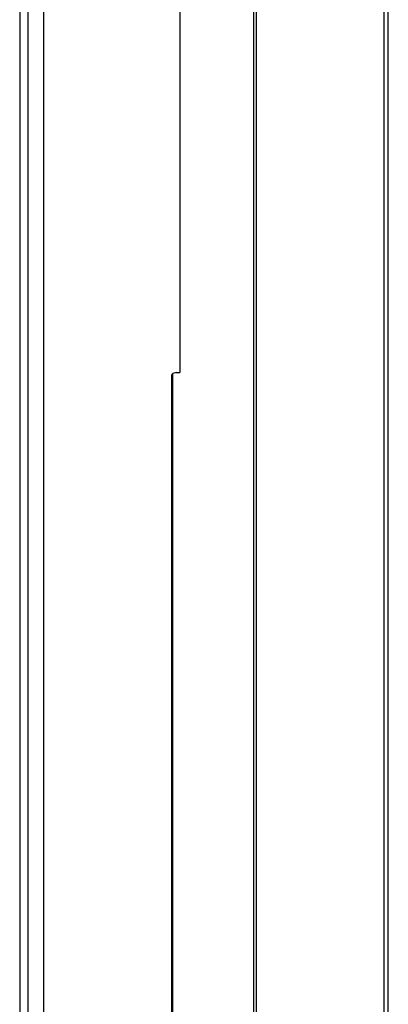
# Model space of a CAD drawing. Header units: millimetres. Extents: x 0 to 1118, y 0 to 864.
# Tile 9 of 256: x 90 to 101, y 311 to 341. Entities that reach past the tile are written whole.
import ezdxf

# ---------------------------------------------------------------- set-up
doc = ezdxf.new("R2010")
doc.units = ezdxf.units.MM

msp = doc.modelspace()

# ---------------------------------------------------------------- linework, layer by layer
at = {"color": 7, "linetype": 'Continuous', "lineweight": 25}
for p, q in [((97.2628, 464.9556), (97.2628, 309.7556)), ((97.3512, 309.7556), (97.3512, 464.9556)), ((101.1994, 309.7556), (101.1994, 464.9556)), ((101.3244, 309.7556), (101.3244, 464.9556)), ((90.4744, 295.4066), (90.4744, 377.92)), ((90.2244, 377.3653), (90.2244, 301.2256)), ((95.0494, 362.6274), (95.0494, 329.9909)), ((94.9396, 329.9909), (94.8361, 329.9684)), ((94.8361, 309.7556), (94.8361, 329.9684)), ((94.9396, 329.9909), (95.0494, 329.9909)), ((94.7994, 329.9025), (94.7994, 309.7556))]:
    msp.add_line(p, q, dxfattribs=at)
at = {"color": 8, "linetype": 'Continuous', "lineweight": 25}
msp.add_line((90.9424, 377.92), (90.9424, 295.4066), dxfattribs=at)
at = {"color": 7, "linetype": 'Continuous', "lineweight": 25}
for points, knots in [([(94.8004, 329.9176), (94.8001, 329.9148), (94.7995, 329.9098), (94.7995, 329.9047), (94.7994, 329.9025)], [0, 0, 0, 0, 0.5599717, 1, 1, 1, 1]), ([(94.8361, 329.9684), (94.8264, 329.9625), (94.8071, 329.9505), (94.8026, 329.9286), (94.8004, 329.9176)], [0, 0, 0, 0, 0.4967164, 1, 1, 1, 1])]:
    msp.add_open_spline(points, degree=3, knots=knots, dxfattribs=at)

doc.saveas('drawing.dxf')
